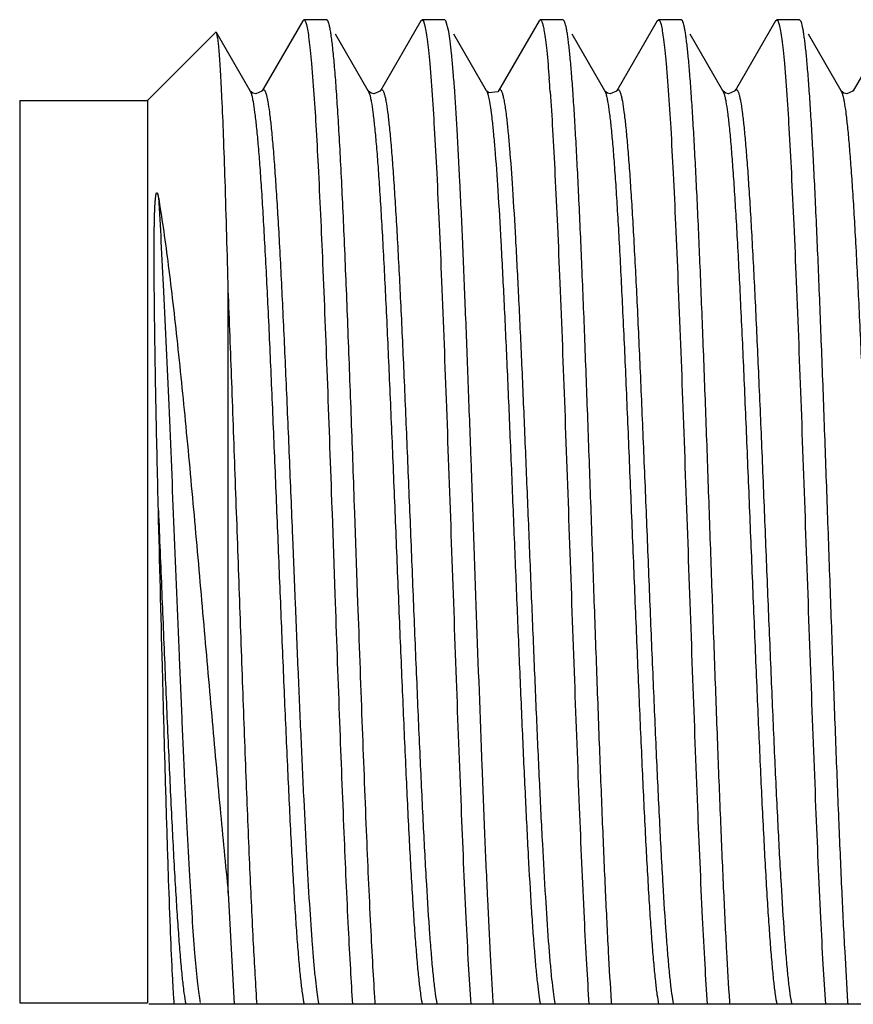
# Model space of a CAD drawing. Header units: inches. Extents: x 0.2 to 16.8, y 0.2 to 10.8.
# Tile 23 of 37: x 6.553 to 6.749, y 6.918 to 7.149. Entities that reach past the tile are written whole.
import ezdxf

# ---------------------------------------------------------------- set-up
doc = ezdxf.new("R2010")
doc.units = ezdxf.units.IN
doc.header["$LTSCALE"] = 0.935
doc.header["$MEASUREMENT"] = 0
doc.layers.get('0').update_dxf_attribs({"linetype": 'CONTINUOUS'})

msp = doc.modelspace()

# ---------------------------------------------------------------- linework, layer by layer
at = {"color": 7, "linetype": 'CONTINUOUS'}
for p, q in [((6.6194075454, 7.1486290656), (6.6098894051, 7.1321786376)), ((6.6194075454, 7.1486290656), (6.6196778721, 7.1488628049)), ((6.6250289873, 7.1488628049), (6.6196778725, 7.1488628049)), ((6.625299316, 7.1486290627), (6.6250289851, 7.1488628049)), ((6.6471775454, 7.1486290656), (6.6376594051, 7.1321786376)), ((6.6471775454, 7.1486290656), (6.6474478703, 7.1488628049)), ((6.6527989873, 7.1488628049), (6.6474478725, 7.1488628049)), ((6.653069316, 7.1486290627), (6.6527990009, 7.1488628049)), ((6.6537260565, 7.1461230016), (6.6530693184, 7.148627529)), ((6.6749475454, 7.1486290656), (6.6654294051, 7.1321786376)), ((6.6749475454, 7.1486290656), (6.6752178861, 7.1488628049)), ((6.6805689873, 7.1488628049), (6.6752178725, 7.1488628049)), ((6.680839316, 7.1486290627), (6.6805689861, 7.1488628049)), ((6.7027175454, 7.1486290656), (6.6931994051, 7.1321786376)), ((6.7027175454, 7.1486290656), (6.7029878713, 7.1488628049)), ((6.7083389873, 7.1488628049), (6.7029878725, 7.1488628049)), ((6.708609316, 7.1486290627), (6.7083389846, 7.1488628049)), ((6.7304875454, 7.1486290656), (6.7209694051, 7.1321786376)), ((6.7304875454, 7.1486290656), (6.7307578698, 7.1488628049)), ((6.7361089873, 7.1488628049), (6.7307578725, 7.1488628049)), ((6.736379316, 7.1486290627), (6.7361089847, 7.1488628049)), ((6.7582575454, 7.1486290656), (6.7487394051, 7.1321786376)), ((6.5829284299, 7.1298628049), (6.5989681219, 7.1459024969)), ((6.5991434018, 7.145838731), (6.5989681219, 7.1459024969)), ((6.6070474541, 7.1321786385), (6.5991434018, 7.145838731)), ((6.6348174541, 7.1321786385), (6.6271488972, 7.1454316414)), ((6.6625874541, 7.1321786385), (6.6549188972, 7.1454316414)), ((6.6903574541, 7.1321786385), (6.6826888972, 7.1454316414)), ((6.7181274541, 7.1321786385), (6.7104588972, 7.1454316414)), ((6.7458974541, 7.1321786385), (6.7382288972, 7.1454316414)), ((6.6214837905, 7.1385723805), (6.62198084, 7.1322725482)), ((6.6492537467, 7.1385728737), (6.6497508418, 7.1322725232)), ((6.7047938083, 7.1385721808), (6.7052908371, 7.1322725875)), ((6.7325637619, 7.1385727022), (6.7330608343, 7.132272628)), ((6.6070288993, 7.1322097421), (6.6070474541, 7.1321786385)), ((6.6070982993, 7.1321030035), (6.6070288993, 7.1322097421)), ((6.6077205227, 7.1316160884), (6.6070982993, 7.1321030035)), ((6.6098894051, 7.1321786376), (6.6099110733, 7.1322147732)), ((6.6347988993, 7.1322097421), (6.6348174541, 7.1321786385)), ((6.6348682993, 7.1321030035), (6.6347988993, 7.1322097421)), ((6.6354905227, 7.1316160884), (6.6348682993, 7.1321030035)), ((6.6376594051, 7.1321786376), (6.6376810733, 7.1322147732)), ((6.6625874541, 7.1321786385), (6.6626062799, 7.1321451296)), ((6.6626909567, 7.1320353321), (6.6626062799, 7.1321451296)), ((6.6654294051, 7.1321786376), (6.6654501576, 7.1322132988)), ((6.6904082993, 7.1321030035), (6.6903388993, 7.1322097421)), ((6.6903388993, 7.1322097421), (6.6903574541, 7.1321786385)), ((6.6910305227, 7.1316160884), (6.6904082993, 7.1321030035)), ((6.6931994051, 7.1321786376), (6.6932210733, 7.1322147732)), ((6.7181782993, 7.1321030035), (6.7181088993, 7.1322097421)), ((6.7181088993, 7.1322097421), (6.7181274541, 7.1321786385)), ((6.7188005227, 7.1316160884), (6.7181782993, 7.1321030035)), ((6.7209694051, 7.1321786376), (6.7209910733, 7.1322147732)), ((6.7459482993, 7.1321030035), (6.7458788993, 7.1322097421)), ((6.7458788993, 7.1322097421), (6.7458974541, 7.1321786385)), ((6.7465705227, 7.1316160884), (6.7459482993, 7.1321030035)), ((6.7487394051, 7.1321786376), (6.7487610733, 7.1322147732)), ((6.5529284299, 7.1298628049), (6.5529284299, 6.9178628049)), ((6.5529284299, 7.1298628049), (6.5829284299, 7.1298628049)), ((6.5829284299, 7.1298628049), (6.5829284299, 6.9178628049)), ((6.6019284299, 6.9436769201), (6.6019284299, 7.0853532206)), ((6.6261964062, 7.0358350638), (6.6262630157, 7.0339586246)), ((6.631650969, 7.0329198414), (6.6315405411, 7.0360315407)), ((6.6262630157, 7.0339586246), (6.6262998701, 7.0329193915)), ((6.6262998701, 7.0329193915), (6.6269737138, 7.0138800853)), ((6.6323944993, 7.0119172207), (6.631650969, 7.0329198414)), ((6.6269737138, 7.0138800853), (6.6270450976, 7.0118689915)), ((6.6019284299, 6.9436769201), (6.6033457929, 6.9175378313)), ((6.5529284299, 6.9178628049), (6.5829284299, 6.9178628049)), ((6.8559284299, 6.9175378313), (6.5832534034, 6.9175378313)), ((6.6086969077, 6.9175378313), (6.6086553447, 6.9181606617)), ((6.6364669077, 6.9175378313), (6.6364262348, 6.9181472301)), ((6.6642369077, 6.9175378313), (6.6641958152, 6.9181535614)), ((6.6920069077, 6.9175378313), (6.6919662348, 6.9181472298)), ((6.7197769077, 6.9175378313), (6.7197362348, 6.9181472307)), ((6.7475469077, 6.9175378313), (6.7475062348, 6.9181472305))]:
    msp.add_line(p, q, dxfattribs=at)
at = {"color": 9, "linetype": 'CONTINUOUS'}
for p, q in [((6.6070474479, 7.1321776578), (6.6073545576, 7.1313870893)), ((6.6348174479, 7.1321776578), (6.6351245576, 7.1313870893)), ((6.6903574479, 7.1321776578), (6.6906645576, 7.1313870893)), ((6.7181274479, 7.1321776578), (6.7184345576, 7.1313870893)), ((6.7458974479, 7.1321776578), (6.7462045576, 7.1313870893)), ((6.6170004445, 7.027364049), (6.6175653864, 7.0135011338)), ((6.6175653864, 7.0135011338), (6.6176479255, 7.0114844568)), ((6.6229746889, 6.918690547), (6.6231328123, 6.917790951)), ((6.6507446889, 6.918690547), (6.6509028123, 6.917790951)), ((6.6785191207, 6.9186635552), (6.6786738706, 6.917785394)), ((6.7062846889, 6.918690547), (6.7064428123, 6.917790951)), ((6.7340546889, 6.918690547), (6.7342128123, 6.917790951))]:
    msp.add_line(p, q, dxfattribs=at)
at = {"color": 7, "linetype": 'CONTINUOUS'}
for points in [[(6.6099110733, 7.1322147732), (6.6098053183, 7.1320606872), (6.6083711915, 7.1314503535), (6.6077205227, 7.1316160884)], [(6.6376810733, 7.1322147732), (6.6375753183, 7.1320606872), (6.6361411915, 7.1314503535), (6.6354905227, 7.1316160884)], [(6.6654501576, 7.1322132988), (6.6652177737, 7.1319254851), (6.6631153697, 7.1316924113), (6.6626909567, 7.1320353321)], [(6.6932210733, 7.1322147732), (6.6931153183, 7.1320606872), (6.6916811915, 7.1314503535), (6.6910305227, 7.1316160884)], [(6.7209910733, 7.1322147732), (6.7208853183, 7.1320606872), (6.7194511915, 7.1314503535), (6.7188005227, 7.1316160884)], [(6.7487610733, 7.1322147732), (6.7486553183, 7.1320606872), (6.7472211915, 7.1314503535), (6.7465705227, 7.1316160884)]]:
    msp.add_lwpolyline(points, dxfattribs=at)
msp.add_arc((6.2444475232, 7.1015926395), 0.4341588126, 4.0129344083, 4.4236383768, dxfattribs=at)
at = {"color": 9, "linetype": 'CONTINUOUS'}
for centre, radius, start, end in [((6.6225591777, 6.9236158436), 0.0312088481, 190.0342279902, 190.8749287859), ((6.631143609, 6.9245310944), 0.0364103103, 189.5536061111, 190.3366471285), ((6.6210828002, 6.9226809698), 0.0261807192, 190.7652702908, 191.3292985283), ((6.6488547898, 6.9226813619), 0.0261827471, 190.7649223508, 191.329284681), ((6.6766247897, 6.9226813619), 0.026182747, 190.7649223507, 191.3292846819), ((6.7043284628, 6.9226682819), 0.026115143, 190.7763210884, 191.3297334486), ((6.7321647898, 6.9226813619), 0.0261827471, 190.7649223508, 191.329284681), ((6.7599347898, 6.9226813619), 0.0261827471, 190.7649223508, 191.329284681)]:
    msp.add_arc(centre, radius, start, end, dxfattribs=at)
at = {"color": 7, "linetype": 'CONTINUOUS'}
for points, knots in [([(6.6196778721, 7.1488609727), (6.6197335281, 7.1488609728), (6.6198239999, 7.1488045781), (6.6199114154, 7.1486922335), (6.6200220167, 7.1485019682), (6.6201505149, 7.1481695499), (6.6202356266, 7.1478750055), (6.6202799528, 7.1477047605)], [0, 0, 0, 0, 0.1235993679, 0.2106337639, 0.3195709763, 0.6093192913, 1, 1, 1, 1]), ([(6.6315405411, 7.0360315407), (6.6312840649, 7.0432505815), (6.6307795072, 7.0573383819), (6.6300128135, 7.0777310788), (6.6293580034, 7.0937826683), (6.6288248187, 7.1056316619), (6.6284375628, 7.1136093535), (6.6280510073, 7.1208884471), (6.6276649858, 7.1274122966), (6.6272803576, 7.1331304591), (6.6268975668, 7.1379983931), (6.6265638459, 7.1415043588), (6.6262889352, 7.1438544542), (6.6260965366, 7.1452711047), (6.6259050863, 7.1464519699), (6.6257157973, 7.1473959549), (6.6255284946, 7.1480996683), (6.6253824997, 7.1484844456), (6.6252993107, 7.148627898)], [0, 0, 0, 0, 0.1920202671, 0.3747270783, 0.5424688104, 0.6190628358, 0.690019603, 0.7547839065, 0.8128301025, 0.8637410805, 0.9071269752, 0.9426283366, 0.9573497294, 0.9700223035, 0.9806271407, 0.9891504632, 0.9955918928, 1, 1, 1, 1]), ([(6.6474478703, 7.1488609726), (6.6475035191, 7.1488609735), (6.6475939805, 7.1488045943), (6.647681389, 7.1486922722), (6.6477919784, 7.1485020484), (6.6479204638, 7.1481697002), (6.6480055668, 7.147875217), (6.6480498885, 7.1477050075)], [0, 0, 0, 0, 0.1236065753, 0.2106423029, 0.3195796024, 0.609325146, 1, 1, 1, 1]), ([(6.6752178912, 7.1488621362), (6.6753142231, 7.1488617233), (6.6754573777, 7.1487006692), (6.6755789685, 7.148455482), (6.6756948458, 7.14814938), (6.6758076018, 7.1477638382), (6.6759734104, 7.1470812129), (6.6760769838, 7.1465231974), (6.6761449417, 7.1461230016)], [0, 0, 0, 0, 0.0976443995, 0.1801058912, 0.2888331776, 0.4248243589, 0.5885484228, 1, 1, 1, 1]), ([(6.6919662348, 6.9181472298), (6.691706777, 6.9220635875), (6.6912106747, 6.9306762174), (6.6905305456, 6.9446422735), (6.6898478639, 6.9605659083), (6.6891629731, 6.9780504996), (6.6884768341, 6.9966670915), (6.6877901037, 7.015956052), (6.6871032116, 7.0354402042), (6.6864165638, 7.0546381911), (6.6857306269, 7.0730761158), (6.685045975, 7.0902980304), (6.6844595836, 7.1036928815), (6.6839827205, 7.1134844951), (6.6836374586, 7.1200267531), (6.6832925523, 7.1259739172), (6.6829483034, 7.1312895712), (6.6826053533, 7.1359412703), (6.6822637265, 7.1398997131), (6.6819660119, 7.1427521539), (6.6817211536, 7.1446683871), (6.681549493, 7.1458288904), (6.6813786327, 7.1468011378), (6.6812093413, 7.1475843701), (6.6810416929, 7.1481766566), (6.6809116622, 7.1485031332), (6.6808393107, 7.1486278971)], [0, 0, 0, 0, 0.0510073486, 0.1121090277, 0.1817128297, 0.2581351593, 0.3395074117, 0.4238124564, 0.508967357, 0.5928747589, 0.6734630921, 0.7487465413, 0.8168619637, 0.8477042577, 0.8761458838, 0.9020011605, 0.9251211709, 0.9453705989, 0.9626159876, 0.9767538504, 0.9826371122, 0.9877203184, 0.9919976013, 0.9954652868, 0.9981256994, 1, 1, 1, 1]), ([(6.7029878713, 7.1488609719), (6.7030435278, 7.1488609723), (6.7031340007, 7.1488045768), (6.7032214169, 7.1486922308), (6.7033320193, 7.1485019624), (6.7034605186, 7.1481695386), (6.7035456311, 7.1478749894), (6.7035899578, 7.1477047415)], [0, 0, 0, 0, 0.1235986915, 0.2106328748, 0.3195700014, 0.6093185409, 1, 1, 1, 1]), ([(6.7197362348, 6.9181472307), (6.719476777, 6.9220635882), (6.7189806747, 6.9306762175), (6.7183005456, 6.9446422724), (6.717617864, 6.9605659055), (6.7169329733, 6.9780504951), (6.7162468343, 6.9966670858), (6.715560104, 7.0159560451), (6.7148732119, 7.0354401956), (6.7141865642, 7.0546381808), (6.7135006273, 7.073076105), (6.7128159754, 7.0902980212), (6.7122295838, 7.103692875), (6.7117527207, 7.1134844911), (6.7114074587, 7.1200267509), (6.7110625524, 7.1259739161), (6.7107183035, 7.1312895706), (6.7103753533, 7.13594127), (6.7100337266, 7.1398997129), (6.709736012, 7.1427521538), (6.7094911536, 7.1446683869), (6.709319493, 7.1458288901), (6.7091486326, 7.1468011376), (6.7089793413, 7.1475843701), (6.7088116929, 7.1481766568), (6.7086816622, 7.1485031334), (6.7086093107, 7.1486278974)], [0, 0, 0, 0, 0.0510073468, 0.1121090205, 0.1817128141, 0.2581351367, 0.3395073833, 0.4238124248, 0.5089673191, 0.5928747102, 0.6734630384, 0.7487464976, 0.816861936, 0.8477042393, 0.8761458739, 0.9020011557, 0.9251211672, 0.9453705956, 0.9626159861, 0.9767538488, 0.9826371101, 0.987720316, 0.9919975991, 0.9954652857, 0.9981256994, 1, 1, 1, 1]), ([(6.7307578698, 7.1488609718), (6.7308135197, 7.1488609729), (6.730903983, 7.1488045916), (6.7309913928, 7.1486922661), (6.7311019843, 7.1485020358), (6.7312304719, 7.1481696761), (6.7313155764, 7.147875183), (6.7313598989, 7.1477049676)], [0, 0, 0, 0, 0.1236053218, 0.2106407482, 0.319577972, 0.609323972, 1, 1, 1, 1]), ([(6.7475062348, 6.9181472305), (6.747246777, 6.9220635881), (6.7467506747, 6.9306762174), (6.7460705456, 6.9446422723), (6.745387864, 6.9605659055), (6.7447029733, 6.978050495), (6.7440168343, 6.9966670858), (6.743330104, 7.0159560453), (6.7426432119, 7.035440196), (6.7419565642, 7.0546381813), (6.7412706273, 7.0730761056), (6.7405859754, 7.0902980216), (6.7399995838, 7.103692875), (6.7395227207, 7.1134844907), (6.7391774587, 7.1200267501), (6.7388325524, 7.1259739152), (6.7384883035, 7.13128957), (6.7381453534, 7.1359412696), (6.7378037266, 7.1398997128), (6.737506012, 7.1427521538), (6.7372611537, 7.144668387), (6.737089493, 7.1458288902), (6.7369186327, 7.1468011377), (6.7367493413, 7.1475843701), (6.7365816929, 7.1481766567), (6.7364516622, 7.1485031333), (6.7363793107, 7.1486278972)], [0, 0, 0, 0, 0.0510073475, 0.1121090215, 0.1817128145, 0.2581351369, 0.3395073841, 0.4238124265, 0.5089673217, 0.5928747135, 0.6734630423, 0.7487465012, 0.8168619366, 0.8477042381, 0.8761458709, 0.9020011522, 0.9251211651, 0.9453705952, 0.9626159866, 0.9767538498, 0.9826371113, 0.9877203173, 0.9919976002, 0.9954652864, 0.9981256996, 1, 1, 1, 1]), ([(6.6004504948, 7.1304983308), (6.6003992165, 7.1315950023), (6.6002977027, 7.1336636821), (6.6001365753, 7.1365759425), (6.599975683, 7.1391042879), (6.5998155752, 7.1412392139), (6.5996561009, 7.1429720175), (6.5995161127, 7.144161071), (6.5993983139, 7.1449053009), (6.5993186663, 7.1453101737), (6.5992398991, 7.1456112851), (6.5991785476, 7.1457758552), (6.5991434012, 7.1458370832)], [0, 0, 0, 0, 0.2136077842, 0.4029764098, 0.5674870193, 0.7065275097, 0.819505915, 0.9060536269, 0.9393906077, 0.9661116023, 0.9862639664, 1, 1, 1, 1]), ([(6.6202799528, 7.1477047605), (6.6204037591, 7.1472292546), (6.6206259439, 7.1460800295), (6.6209170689, 7.1440707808), (6.6212107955, 7.1415058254), (6.6213913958, 7.1396106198), (6.6214837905, 7.1385723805)], [0, 0, 0, 0, 0.1599140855, 0.3804166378, 0.6607670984, 1, 1, 1, 1]), ([(6.6480498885, 7.1477050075), (6.6481736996, 7.1472295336), (6.6483958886, 7.146080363), (6.6486870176, 7.1440711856), (6.6489807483, 7.1415062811), (6.6491613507, 7.1396111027), (6.6492537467, 7.1385728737)], [0, 0, 0, 0, 0.1599085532, 0.3804092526, 0.6607615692, 1, 1, 1, 1]), ([(6.6641958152, 6.9181535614), (6.6639531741, 6.9218165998), (6.6634870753, 6.9298389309), (6.6628458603, 6.9428157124), (6.6622024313, 6.9575659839), (6.6613165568, 6.9798116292), (6.6602473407, 7.009393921), (6.659193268, 7.0395089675), (6.6583226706, 7.0634469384), (6.6576766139, 7.0803624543), (6.6570318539, 7.0960418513), (6.6563895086, 7.110142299), (6.6557500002, 7.1223556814), (6.6551938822, 7.1312267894), (6.6547333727, 7.1371818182), (6.654411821, 7.1407345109), (6.6540925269, 7.1436480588), (6.6538535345, 7.145372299), (6.6537260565, 7.1461230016)], [0, 0, 0, 0, 0.0482524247, 0.1056201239, 0.1707738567, 0.2423132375, 0.3982478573, 0.5598561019, 0.6383874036, 0.7130960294, 0.7823552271, 0.8446509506, 0.8986230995, 0.9431066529, 0.9614764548, 0.9771283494, 0.9899915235, 1, 1, 1, 1]), ([(6.6761449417, 7.1461230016), (6.6762569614, 7.1454633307), (6.6764694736, 7.1439662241), (6.6768882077, 7.1402872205), (6.6771437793, 7.1372638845), (6.6773129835, 7.1350794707)], [0, 0, 0, 0, 0.1807146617, 0.4082655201, 1, 1, 1, 1]), ([(6.7035899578, 7.1477047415), (6.7037137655, 7.1472292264), (6.7039359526, 7.146079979), (6.7042270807, 7.1440706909), (6.7045208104, 7.1415056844), (6.7047014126, 7.1396104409), (6.7047938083, 7.1385721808)], [0, 0, 0, 0, 0.159913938, 0.3804164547, 0.6607669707, 1, 1, 1, 1]), ([(6.7313598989, 7.1477049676), (6.7314837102, 7.1472294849), (6.7317059, 7.1460802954), (6.7319970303, 7.1440710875), (6.7322907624, 7.1415061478), (6.7324713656, 7.1396109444), (6.7325637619, 7.1385727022)], [0, 0, 0, 0, 0.1599090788, 0.3804099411, 0.6607620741, 1, 1, 1, 1]), ([(6.62198084, 7.1322725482), (6.622174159, 7.1295504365), (6.6225491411, 7.1236301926), (6.6232839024, 7.1100786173), (6.6241661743, 7.0903391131), (6.6251852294, 7.0641131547), (6.6258524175, 7.0455188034), (6.6261964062, 7.0358350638)], [0, 0, 0, 0, 0.0848093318, 0.184349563, 0.4217640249, 0.6988643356, 1, 1, 1, 1]), ([(6.6497508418, 7.1322725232), (6.6499618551, 7.1293012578), (6.6503691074, 7.1228039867), (6.6509293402, 7.1122851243), (6.651492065, 7.1002927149), (6.6522714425, 7.0819561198), (6.6532164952, 7.0570164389), (6.6543207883, 7.0258556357), (6.6554246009, 6.9945625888), (6.6565251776, 6.9652134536), (6.6574764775, 6.9428736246), (6.6582709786, 6.9274240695), (6.6586764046, 6.9206516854), (6.6588857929, 6.9175378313)], [0, 0, 0, 0, 0.0415763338, 0.0908617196, 0.1470257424, 0.2091454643, 0.3470280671, 0.4953735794, 0.6443502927, 0.7840767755, 0.9053065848, 0.9564397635, 1, 1, 1, 1]), ([(6.6775418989, 7.1319757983), (6.677752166, 7.1289901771), (6.678158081, 7.1224696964), (6.678717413, 7.111922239), (6.6792787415, 7.0999148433), (6.6800562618, 7.0815809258), (6.680998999, 7.0566695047), (6.6821009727, 7.0255646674), (6.6832023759, 6.9943473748), (6.684300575, 6.9650796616), (6.6852497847, 6.9428045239), (6.6860424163, 6.9273986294), (6.6864469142, 6.9206441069), (6.6866557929, 6.9175378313)], [0, 0, 0, 0, 0.0418333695, 0.0913103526, 0.1476279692, 0.2098430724, 0.3477932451, 0.4960626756, 0.6448681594, 0.7843883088, 0.9054253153, 0.9564855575, 1, 1, 1, 1]), ([(6.7052908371, 7.1322725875), (6.7055018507, 7.1293013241), (6.7059091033, 7.122804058), (6.7064693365, 7.1122852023), (6.7070320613, 7.100292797), (6.7078114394, 7.0819561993), (6.7087564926, 7.057016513), (6.709860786, 7.0258556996), (6.7109645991, 6.9945626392), (6.7120651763, 6.9652134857), (6.7130164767, 6.9428736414), (6.7138109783, 6.927424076), (6.7142164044, 6.9206516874), (6.7144257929, 6.9175378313)], [0, 0, 0, 0, 0.0415762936, 0.0908616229, 0.1470256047, 0.2091453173, 0.3470279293, 0.495373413, 0.6443501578, 0.7840766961, 0.9053065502, 0.9564397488, 1, 1, 1, 1]), ([(6.7330608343, 7.132272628), (6.733271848, 7.1293013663), (6.7336791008, 7.1228041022), (6.7342393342, 7.1122852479), (6.7348020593, 7.1002928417), (6.7355814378, 7.0819562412), (6.7365264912, 7.0570165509), (6.7376307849, 7.025855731), (6.7387345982, 6.9945626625), (6.7398351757, 6.9652135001), (6.7407864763, 6.942873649), (6.7415809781, 6.927424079), (6.7419864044, 6.9206516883), (6.7421957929, 6.9175378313)], [0, 0, 0, 0, 0.0415762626, 0.0908615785, 0.1470255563, 0.2091452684, 0.3470278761, 0.4953733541, 0.6443501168, 0.7840766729, 0.905306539, 0.9564397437, 1, 1, 1, 1]), ([(6.6019284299, 7.0853532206), (6.6017053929, 7.0939062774), (6.6013706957, 7.1059983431), (6.600853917, 7.1210461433), (6.6005887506, 7.1275415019), (6.6004504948, 7.1304983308)], [0, 0, 0, 0, 0.5682522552, 0.8034049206, 1, 1, 1, 1]), ([(6.5855131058, 7.0335732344), (6.5854179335, 7.0372381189), (6.5852425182, 7.0444893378), (6.5850142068, 7.055212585), (6.5848514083, 7.0639528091), (6.5847397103, 7.07074705), (6.5846668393, 7.0756644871), (6.5846050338, 7.0804459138), (6.5845637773, 7.084340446), (6.5845386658, 7.0873800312), (6.584524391, 7.0895999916), (6.5845151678, 7.0917787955), (6.5845119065, 7.0939157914), (6.5845158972, 7.0960105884), (6.5845285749, 7.0980631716), (6.5845482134, 7.0997474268), (6.5845711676, 7.1010742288), (6.5845925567, 7.1020545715), (6.5846191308, 7.1030258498), (6.5846467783, 7.1038299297), (6.5846732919, 7.1044694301), (6.5846957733, 7.1049468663), (6.5847214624, 7.1054233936), (6.5847512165, 7.1058996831), (6.584780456, 7.1062967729), (6.5848076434, 7.1066151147), (6.5848304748, 7.1068551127), (6.5848564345, 7.107096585), (6.5848866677, 7.1073404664), (6.5849170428, 7.1075456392), (6.5849464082, 7.1077122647), (6.5849732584, 7.1078407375), (6.5849992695, 7.1079502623), (6.5850297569, 7.1080399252), (6.5850536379, 7.1081131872), (6.5850902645, 7.108172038), (6.5851295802, 7.1082032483), (6.5851658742, 7.1082188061), (6.5851971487, 7.1081929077), (6.5852332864, 7.1081554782), (6.5852665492, 7.1080931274), (6.5852996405, 7.1080146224), (6.5853284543, 7.1079305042), (6.5853634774, 7.1078133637), (6.5854017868, 7.1076615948), (6.5854563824, 7.1074104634), (6.5854912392, 7.1072188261), (6.5855131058, 7.1070897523)], [0, 0, 0, 0, 0.144853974, 0.2865899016, 0.4237873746, 0.4902529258, 0.5550768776, 0.6181040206, 0.6791900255, 0.7089641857, 0.738206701, 0.7669057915, 0.7950527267, 0.8226426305, 0.8496743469, 0.8761546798, 0.8891941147, 0.9021060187, 0.9148985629, 0.9275849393, 0.9338948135, 0.9401877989, 0.9464699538, 0.9527502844, 0.9590431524, 0.962201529, 0.9653740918, 0.9685684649, 0.9717971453, 0.9750833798, 0.9767624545, 0.9784810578, 0.9802698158, 0.9812050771, 0.9822193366, 0.9833220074, 0.9838538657, 0.9842258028, 0.9847496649, 0.9852622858, 0.9863404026, 0.9874741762, 0.9886462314, 0.9898459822, 0.992306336, 0.9948274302, 1, 1, 1, 1]), ([(6.5855131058, 7.1070897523), (6.5859069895, 7.1047647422), (6.5866755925, 7.0997999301), (6.5877492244, 7.0919112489), (6.5888152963, 7.0831975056), (6.5902668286, 7.0702391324), (6.5920194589, 7.0527732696), (6.5940404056, 7.0308108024), (6.5960311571, 7.0081588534), (6.5979910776, 6.985682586), (6.599918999, 6.9642075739), (6.6012513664, 6.950319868), (6.6019284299, 6.9436769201)], [0, 0, 0, 0, 0.043068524, 0.0917468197, 0.145400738, 0.2033970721, 0.3298930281, 0.4659867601, 0.6062081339, 0.745197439, 0.8780461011, 1, 1, 1, 1]), ([(6.6086553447, 6.9181606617), (6.6083348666, 6.9229995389), (6.6077328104, 6.933779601), (6.6069167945, 6.9513827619), (6.6060961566, 6.9716013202), (6.6052719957, 6.9937038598), (6.6044465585, 7.0168941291), (6.6036207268, 7.0403388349), (6.6027955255, 7.0631867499), (6.6022219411, 7.078125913), (6.6019284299, 7.0853532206)], [0, 0, 0, 0, 0.0869438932, 0.1935633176, 0.3159363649, 0.4497291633, 0.5901040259, 0.7319664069, 0.8703183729, 1, 1, 1, 1]), ([(6.5892459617, 6.9175378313), (6.5891612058, 6.9187129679), (6.5889967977, 6.9212937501), (6.5886716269, 6.9273330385), (6.5882794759, 6.9364389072), (6.5878277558, 6.9490535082), (6.5873719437, 6.9636606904), (6.5869122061, 6.979866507), (6.5862867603, 7.0033497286), (6.5858297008, 7.0213818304), (6.5855131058, 7.0335732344)], [0, 0, 0, 0, 0.0304440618, 0.0668196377, 0.1562782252, 0.2659496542, 0.39298542, 0.5339061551, 0.6848714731, 1, 1, 1, 1]), ([(6.6270450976, 7.0118689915), (6.6273775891, 7.0025086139), (6.6280239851, 6.9844930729), (6.6290104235, 6.9589827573), (6.6298631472, 6.9396475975), (6.6305710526, 6.9262193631), (6.6309310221, 6.920285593), (6.6311157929, 6.9175378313)], [0, 0, 0, 0, 0.2975886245, 0.5727635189, 0.8111276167, 0.9125000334, 1, 1, 1, 1]), ([(6.6364262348, 6.9181472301), (6.6362436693, 6.9209029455), (6.6358875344, 6.9268409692), (6.635186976, 6.940236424), (6.6343422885, 6.9594631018), (6.6333646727, 6.984782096), (6.6327239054, 7.0026433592), (6.6323944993, 7.0119172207)], [0, 0, 0, 0, 0.0882733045, 0.1901329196, 0.4287383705, 0.7033950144, 1, 1, 1, 1])]:
    msp.add_open_spline(points, degree=3, knots=knots, dxfattribs=at)
at = {"color": 9, "linetype": 'CONTINUOUS'}
for points, knots in [([(6.6099110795, 7.1322137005), (6.609943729, 7.1322660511), (6.6100065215, 7.1323530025), (6.6101257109, 7.1324448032), (6.6102617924, 7.1324499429), (6.6103830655, 7.1323651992), (6.6104939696, 7.1322183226), (6.6106051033, 7.1320037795), (6.6107162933, 7.1317201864), (6.6107840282, 7.1315057), (6.6108186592, 7.1313870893)], [0, 0, 0, 0, 0.1115497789, 0.1934922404, 0.2618988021, 0.3415105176, 0.4496320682, 0.5936327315, 0.7765966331, 1, 1, 1, 1]), ([(6.6376810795, 7.1322137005), (6.637713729, 7.1322660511), (6.6377765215, 7.1323530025), (6.6378957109, 7.1324448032), (6.6380317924, 7.1324499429), (6.6381530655, 7.1323651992), (6.6382639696, 7.1322183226), (6.6383751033, 7.1320037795), (6.6384862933, 7.1317201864), (6.6385540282, 7.1315057), (6.6385886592, 7.1313870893)], [0, 0, 0, 0, 0.1115497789, 0.1934922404, 0.2618988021, 0.3415105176, 0.4496320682, 0.5936327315, 0.7765966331, 1, 1, 1, 1]), ([(6.6626062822, 7.13214508), (6.6626660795, 7.1320354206), (6.6627783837, 7.1317672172), (6.6629993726, 7.1310597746), (6.6632574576, 7.1298543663), (6.6635521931, 7.1280351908), (6.6637293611, 7.1266544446), (6.6638210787, 7.1258828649)], [0, 0, 0, 0, 0.0585684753, 0.1357917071, 0.3474147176, 0.635651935, 1, 1, 1, 1]), ([(6.6654501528, 7.1322113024), (6.6654831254, 7.1322645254), (6.6655464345, 7.132352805), (6.6656670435, 7.1324462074), (6.6658052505, 7.1324502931), (6.6659276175, 7.1323621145), (6.6660395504, 7.1322105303), (6.6661517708, 7.1319892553), (6.6662641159, 7.1316972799), (6.6663771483, 7.1313333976), (6.6664905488, 7.1308977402), (6.666652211, 7.1301758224), (6.6668489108, 7.1290940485), (6.6670746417, 7.1275830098), (6.6672141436, 7.1264804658), (6.6672851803, 7.1258828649)], [0, 0, 0, 0, 0.0259100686, 0.0448801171, 0.0607060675, 0.0792650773, 0.104624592, 0.1384895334, 0.1815243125, 0.234011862, 0.2960800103, 0.3677829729, 0.5401228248, 0.7509478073, 1, 1, 1, 1]), ([(6.6932210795, 7.1322137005), (6.693253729, 7.1322660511), (6.6933165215, 7.1323530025), (6.6934357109, 7.1324448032), (6.6935717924, 7.1324499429), (6.6936930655, 7.1323651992), (6.6938039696, 7.1322183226), (6.6939151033, 7.1320037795), (6.6940262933, 7.1317201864), (6.6940940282, 7.1315057), (6.6941286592, 7.1313870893)], [0, 0, 0, 0, 0.1115497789, 0.1934922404, 0.2618988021, 0.3415105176, 0.4496320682, 0.5936327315, 0.7765966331, 1, 1, 1, 1]), ([(6.7209910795, 7.1322137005), (6.721023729, 7.1322660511), (6.7210865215, 7.1323530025), (6.7212057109, 7.1324448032), (6.7213417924, 7.1324499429), (6.7214630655, 7.1323651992), (6.7215739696, 7.1322183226), (6.7216851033, 7.1320037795), (6.7217962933, 7.1317201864), (6.7218640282, 7.1315057), (6.7218986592, 7.1313870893)], [0, 0, 0, 0, 0.1115497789, 0.1934922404, 0.2618988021, 0.3415105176, 0.4496320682, 0.5936327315, 0.7765966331, 1, 1, 1, 1]), ([(6.6073545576, 7.1313870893), (6.6074282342, 7.1311347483), (6.6075688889, 7.130558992), (6.6078462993, 7.1291368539), (6.608175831, 7.1268570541), (6.6085524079, 7.1235349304), (6.6089308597, 7.1194521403), (6.6093118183, 7.1146399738), (6.6096940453, 7.1091349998), (6.6100769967, 7.1029789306), (6.6106082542, 7.0936099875), (6.6112593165, 7.0806608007), (6.6120175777, 7.0639221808), (6.6127775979, 7.0459621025), (6.6135384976, 7.0273285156), (6.6142994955, 7.0085893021), (6.6150599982, 6.9903155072), (6.6158188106, 6.9730645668), (6.6165756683, 6.9573618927), (6.6172282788, 6.9454685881), (6.6177639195, 6.937083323), (6.618145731, 6.9317557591), (6.6185263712, 6.9271305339), (6.6189049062, 6.9232430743), (6.6192800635, 6.9201244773), (6.6195634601, 6.9183090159), (6.6197181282, 6.9175378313)], [0, 0, 0, 0, 0.0036801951, 0.008290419, 0.0202817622, 0.0359130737, 0.0550957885, 0.0776807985, 0.1034917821, 0.1323482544, 0.1640299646, 0.2348643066, 0.3138603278, 0.3986054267, 0.4865246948, 0.5749422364, 0.661164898, 0.7425736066, 0.8166831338, 0.8812521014, 0.9093239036, 0.9343127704, 0.9560264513, 0.9742935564, 0.9889886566, 1, 1, 1, 1]), ([(6.6108186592, 7.1313870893), (6.6108923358, 7.1311347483), (6.6110329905, 7.130558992), (6.6113104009, 7.1291368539), (6.6116399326, 7.1268570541), (6.6120165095, 7.1235349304), (6.6123949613, 7.1194521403), (6.6127759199, 7.1146399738), (6.6131581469, 7.1091349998), (6.6135410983, 7.1029789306), (6.6140723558, 7.0936099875), (6.6147234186, 7.0806608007), (6.6154816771, 7.0639221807), (6.6162417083, 7.0459621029), (6.6167448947, 7.0336389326), (6.6170004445, 7.027364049)], [0, 0, 0, 0, 0.0075642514, 0.0170400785, 0.0416870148, 0.0738155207, 0.1132435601, 0.1596646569, 0.212716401, 0.2720278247, 0.3371462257, 0.4827387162, 0.6451066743, 0.8192912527, 1, 1, 1, 1]), ([(6.6351245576, 7.1313870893), (6.6351982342, 7.1311347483), (6.6353388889, 7.130558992), (6.6356162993, 7.1291368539), (6.635945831, 7.1268570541), (6.6363224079, 7.1235349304), (6.6367008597, 7.1194521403), (6.6370818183, 7.1146399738), (6.6374640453, 7.1091349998), (6.6378469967, 7.1029789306), (6.6383782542, 7.0936099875), (6.6390293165, 7.0806608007), (6.6397875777, 7.0639221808), (6.6405475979, 7.0459621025), (6.6413084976, 7.0273285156), (6.6420694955, 7.0085893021), (6.6428299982, 6.9903155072), (6.6435888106, 6.9730645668), (6.6443456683, 6.9573618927), (6.6449982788, 6.9454685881), (6.6455339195, 6.937083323), (6.645915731, 6.9317557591), (6.6462963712, 6.9271305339), (6.6466749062, 6.9232430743), (6.6470500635, 6.9201244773), (6.6473334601, 6.9183090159), (6.6474881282, 6.9175378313)], [0, 0, 0, 0, 0.0036801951, 0.008290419, 0.0202817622, 0.0359130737, 0.0550957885, 0.0776807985, 0.1034917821, 0.1323482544, 0.1640299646, 0.2348643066, 0.3138603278, 0.3986054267, 0.4865246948, 0.5749422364, 0.661164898, 0.7425736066, 0.8166831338, 0.8812521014, 0.9093239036, 0.9343127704, 0.9560264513, 0.9742935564, 0.9889886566, 1, 1, 1, 1]), ([(6.6385886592, 7.1313870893), (6.6386609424, 7.1311395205), (6.6387991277, 7.1305757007), (6.6390717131, 7.1291863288), (6.6393958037, 7.126963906), (6.6397661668, 7.1237294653), (6.640138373, 7.1197582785), (6.6405129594, 7.1150797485), (6.6408887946, 7.1097283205), (6.6412653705, 7.1037431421), (6.6417878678, 7.0946283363), (6.6424283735, 7.0820166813), (6.6431740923, 7.0656906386), (6.6439216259, 7.0481316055), (6.6446700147, 7.0298576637), (6.6454186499, 7.0114069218), (6.6461668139, 6.9933232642), (6.6469137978, 6.9761396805), (6.6476585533, 6.9603620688), (6.6483996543, 6.9464562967), (6.6490433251, 6.9362307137), (6.6495757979, 6.9292894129), (6.6499494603, 6.925102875), (6.6503208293, 6.9216452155), (6.6505976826, 6.9195899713), (6.6507446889, 6.918690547)], [0, 0, 0, 0, 0.0036304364, 0.0081648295, 0.0199275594, 0.0352306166, 0.0539910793, 0.076069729, 0.1012983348, 0.1295056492, 0.1604869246, 0.2298141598, 0.3072623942, 0.3905416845, 0.4772097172, 0.5647134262, 0.6504795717, 0.7319842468, 0.8068285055, 0.8728212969, 0.9280074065, 0.9510495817, 0.9708170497, 0.9871711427, 1, 1, 1, 1]), ([(6.6906645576, 7.1313870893), (6.6907382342, 7.1311347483), (6.6908788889, 7.130558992), (6.6911562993, 7.1291368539), (6.691485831, 7.1268570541), (6.6918624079, 7.1235349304), (6.6922408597, 7.1194521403), (6.6926218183, 7.1146399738), (6.6930040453, 7.1091349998), (6.6933869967, 7.1029789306), (6.6939182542, 7.0936099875), (6.6945693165, 7.0806608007), (6.6953275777, 7.0639221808), (6.6960875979, 7.0459621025), (6.6968484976, 7.0273285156), (6.6976094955, 7.0085893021), (6.6983699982, 6.9903155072), (6.6991288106, 6.9730645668), (6.6998856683, 6.9573618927), (6.7005382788, 6.9454685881), (6.7010739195, 6.937083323), (6.701455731, 6.9317557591), (6.7018363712, 6.9271305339), (6.7022149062, 6.9232430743), (6.7025900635, 6.9201244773), (6.7028734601, 6.9183090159), (6.7030281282, 6.9175378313)], [0, 0, 0, 0, 0.0036801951, 0.008290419, 0.0202817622, 0.0359130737, 0.0550957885, 0.0776807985, 0.1034917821, 0.1323482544, 0.1640299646, 0.2348643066, 0.3138603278, 0.3986054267, 0.4865246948, 0.5749422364, 0.661164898, 0.7425736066, 0.8166831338, 0.8812521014, 0.9093239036, 0.9343127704, 0.9560264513, 0.9742935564, 0.9889886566, 1, 1, 1, 1]), ([(6.6941286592, 7.1313870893), (6.6942009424, 7.1311395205), (6.6943391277, 7.1305757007), (6.6946117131, 7.1291863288), (6.6949358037, 7.126963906), (6.6953061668, 7.1237294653), (6.695678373, 7.1197582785), (6.6960529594, 7.1150797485), (6.6964287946, 7.1097283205), (6.6968053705, 7.1037431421), (6.6973278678, 7.0946283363), (6.6979683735, 7.0820166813), (6.6987140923, 7.0656906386), (6.6994616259, 7.0481316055), (6.7002100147, 7.0298576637), (6.7009586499, 7.0114069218), (6.7017068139, 6.9933232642), (6.7024537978, 6.9761396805), (6.7031985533, 6.9603620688), (6.7039396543, 6.9464562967), (6.7045833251, 6.9362307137), (6.7051157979, 6.9292894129), (6.7054894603, 6.925102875), (6.7058608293, 6.9216452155), (6.7061376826, 6.9195899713), (6.7062846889, 6.918690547)], [0, 0, 0, 0, 0.0036304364, 0.0081648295, 0.0199275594, 0.0352306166, 0.0539910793, 0.076069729, 0.1012983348, 0.1295056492, 0.1604869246, 0.2298141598, 0.3072623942, 0.3905416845, 0.4772097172, 0.5647134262, 0.6504795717, 0.7319842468, 0.8068285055, 0.8728212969, 0.9280074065, 0.9510495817, 0.9708170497, 0.9871711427, 1, 1, 1, 1]), ([(6.7184345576, 7.1313870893), (6.7185082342, 7.1311347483), (6.7186488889, 7.130558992), (6.7189262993, 7.1291368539), (6.719255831, 7.1268570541), (6.7196324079, 7.1235349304), (6.7200108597, 7.1194521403), (6.7203918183, 7.1146399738), (6.7207740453, 7.1091349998), (6.7211569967, 7.1029789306), (6.7216882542, 7.0936099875), (6.7223393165, 7.0806608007), (6.7230975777, 7.0639221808), (6.7238575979, 7.0459621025), (6.7246184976, 7.0273285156), (6.7253794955, 7.0085893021), (6.7261399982, 6.9903155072), (6.7268988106, 6.9730645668), (6.7276556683, 6.9573618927), (6.7283082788, 6.9454685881), (6.7288439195, 6.937083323), (6.729225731, 6.9317557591), (6.7296063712, 6.9271305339), (6.7299849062, 6.9232430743), (6.7303600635, 6.9201244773), (6.7306434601, 6.9183090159), (6.7307981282, 6.9175378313)], [0, 0, 0, 0, 0.0036801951, 0.008290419, 0.0202817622, 0.0359130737, 0.0550957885, 0.0776807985, 0.1034917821, 0.1323482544, 0.1640299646, 0.2348643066, 0.3138603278, 0.3986054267, 0.4865246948, 0.5749422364, 0.661164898, 0.7425736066, 0.8166831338, 0.8812521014, 0.9093239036, 0.9343127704, 0.9560264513, 0.9742935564, 0.9889886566, 1, 1, 1, 1]), ([(6.7218986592, 7.1313870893), (6.7219709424, 7.1311395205), (6.7221091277, 7.1305757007), (6.7223817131, 7.1291863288), (6.7227058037, 7.126963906), (6.7230761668, 7.1237294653), (6.723448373, 7.1197582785), (6.7238229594, 7.1150797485), (6.7241987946, 7.1097283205), (6.7245753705, 7.1037431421), (6.7250978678, 7.0946283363), (6.7257383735, 7.0820166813), (6.7264840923, 7.0656906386), (6.7272316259, 7.0481316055), (6.7279800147, 7.0298576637), (6.7287286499, 7.0114069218), (6.7294768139, 6.9933232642), (6.7302237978, 6.9761396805), (6.7309685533, 6.9603620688), (6.7317096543, 6.9464562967), (6.7323533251, 6.9362307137), (6.7328857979, 6.9292894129), (6.7332594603, 6.925102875), (6.7336308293, 6.9216452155), (6.7339076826, 6.9195899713), (6.7340546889, 6.918690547)], [0, 0, 0, 0, 0.0036304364, 0.0081648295, 0.0199275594, 0.0352306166, 0.0539910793, 0.076069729, 0.1012983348, 0.1295056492, 0.1604869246, 0.2298141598, 0.3072623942, 0.3905416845, 0.4772097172, 0.5647134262, 0.6504795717, 0.7319842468, 0.8068285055, 0.8728212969, 0.9280074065, 0.9510495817, 0.9708170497, 0.9871711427, 1, 1, 1, 1]), ([(6.7462045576, 7.1313870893), (6.7462782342, 7.1311347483), (6.7464188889, 7.130558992), (6.7466962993, 7.1291368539), (6.747025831, 7.1268570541), (6.7474024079, 7.1235349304), (6.7477808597, 7.1194521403), (6.7481618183, 7.1146399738), (6.7485440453, 7.1091349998), (6.7489269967, 7.1029789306), (6.7494582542, 7.0936099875), (6.7501093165, 7.0806608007), (6.7508675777, 7.0639221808), (6.7516275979, 7.0459621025), (6.7523884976, 7.0273285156), (6.7531494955, 7.0085893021), (6.7539099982, 6.9903155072), (6.7546688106, 6.9730645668), (6.7554256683, 6.9573618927), (6.7560782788, 6.9454685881), (6.7566139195, 6.937083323), (6.756995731, 6.9317557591), (6.7573763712, 6.9271305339), (6.7577549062, 6.9232430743), (6.7581300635, 6.9201244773), (6.7584134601, 6.9183090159), (6.7585681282, 6.9175378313)], [0, 0, 0, 0, 0.0036801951, 0.008290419, 0.0202817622, 0.0359130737, 0.0550957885, 0.0776807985, 0.1034917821, 0.1323482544, 0.1640299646, 0.2348643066, 0.3138603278, 0.3986054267, 0.4865246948, 0.5749422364, 0.661164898, 0.7425736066, 0.8166831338, 0.8812521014, 0.9093239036, 0.9343127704, 0.9560264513, 0.9742935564, 0.9889886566, 1, 1, 1, 1]), ([(6.6638210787, 7.1258828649), (6.6639531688, 7.1247716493), (6.6642090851, 7.1223329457), (6.6647136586, 7.116631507), (6.6653203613, 7.1080381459), (6.6660167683, 7.0961346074), (6.666717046, 7.0823448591), (6.6674200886, 7.0670294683), (6.6681245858, 7.05058745), (6.6688298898, 7.0334480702), (6.6695354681, 7.0160584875), (6.6702407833, 6.998872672), (6.6709454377, 6.9823388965), (6.671648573, 6.9668887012), (6.6723496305, 6.9529255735), (6.6729546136, 6.9423900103), (6.6734505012, 6.9349751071), (6.6738039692, 6.93025976), (6.674156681, 6.9261554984), (6.674507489, 6.9226893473), (6.6748552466, 6.9198848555), (6.6751168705, 6.9182421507), (6.6752581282, 6.9175378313)], [0, 0, 0, 0, 0.0160855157, 0.0352442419, 0.0822732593, 0.1399095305, 0.2066419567, 0.2807464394, 0.3602905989, 0.443202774, 0.5273232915, 0.6104611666, 0.6904465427, 0.7652020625, 0.8327777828, 0.8914102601, 0.9168911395, 0.9395999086, 0.9593796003, 0.9761038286, 0.9896742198, 1, 1, 1, 1]), ([(6.6672851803, 7.1258828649), (6.667414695, 7.1247933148), (6.6676658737, 7.1224054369), (6.6681612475, 7.1168334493), (6.6687574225, 7.1084491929), (6.6694417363, 7.0968435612), (6.6701298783, 7.0834001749), (6.6708206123, 7.0684584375), (6.6715128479, 7.0523936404), (6.6722058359, 7.0356106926), (6.6728991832, 7.0185317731), (6.67359231, 7.0015873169), (6.674284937, 6.9852033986), (6.6749762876, 6.9697930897), (6.6756656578, 6.9557438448), (6.676351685, 6.9434099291), (6.6769475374, 6.9343498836), (6.6774396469, 6.9281892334), (6.6777856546, 6.9244522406), (6.6781295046, 6.9213420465), (6.6783846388, 6.9194832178), (6.6785191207, 6.9186635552)], [0, 0, 0, 0, 0.0158588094, 0.0347008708, 0.0808512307, 0.137339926, 0.2027344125, 0.2754095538, 0.3535323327, 0.435144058, 0.5181905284, 0.6005878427, 0.6802575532, 0.7552087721, 0.8235462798, 0.8835631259, 0.9337529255, 0.9547743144, 0.9728890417, 0.9879945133, 1, 1, 1, 1]), ([(6.5855131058, 7.1070897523), (6.5857314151, 7.1036449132), (6.5861576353, 7.0962897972), (6.5869925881, 7.0800457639), (6.5879977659, 7.0574930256), (6.5891679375, 7.0289653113), (6.5901550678, 7.0045697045), (6.5909675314, 6.9854135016), (6.5915683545, 6.9719556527), (6.5921683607, 6.9594771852), (6.5927664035, 6.948215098), (6.5933613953, 6.9383800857), (6.5939525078, 6.9301580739), (6.5944697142, 6.924388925), (6.5949036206, 6.9206970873), (6.5951235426, 6.919169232), (6.5952382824, 6.9184880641)], [0, 0, 0, 0, 0.0548243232, 0.1170160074, 0.2583445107, 0.413383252, 0.5705046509, 0.6461380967, 0.717915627, 0.7844690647, 0.8445625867, 0.8970432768, 0.9409615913, 0.9754890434, 0.9890285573, 1, 1, 1, 1]), ([(6.5855131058, 7.0335732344), (6.5857767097, 7.0271229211), (6.5862960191, 7.0143134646), (6.5870725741, 6.9954562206), (6.5878477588, 6.9774988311), (6.5886209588, 6.9610211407), (6.589286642, 6.9484554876), (6.5898324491, 6.9395285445), (6.590222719, 6.9338056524), (6.5906117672, 6.9287991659), (6.590999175, 6.9245490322), (6.5913836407, 6.9210901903), (6.5916723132, 6.9190555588), (6.5918277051, 6.9181781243)], [0, 0, 0, 0, 0.1675415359, 0.3327105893, 0.4898075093, 0.6340140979, 0.7608175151, 0.8163705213, 0.8661219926, 0.9096840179, 0.9466912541, 0.9768740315, 1, 1, 1, 1]), ([(6.6176479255, 7.0114844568), (6.6178671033, 7.0061346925), (6.6183002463, 6.9956497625), (6.6189576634, 6.9803606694), (6.6196139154, 6.9660568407), (6.6202682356, 6.9530619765), (6.6209195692, 6.9416705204), (6.6214851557, 6.9333014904), (6.6219516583, 6.9275988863), (6.6222801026, 6.9241227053), (6.6226066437, 6.9212120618), (6.6228480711, 6.919465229), (6.6229746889, 6.918690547)], [0, 0, 0, 0, 0.1727754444, 0.3386249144, 0.4938165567, 0.634827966, 0.7584826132, 0.862003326, 0.9054916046, 0.9431106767, 0.9746702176, 1, 1, 1, 1])]:
    msp.add_open_spline(points, degree=3, knots=knots, dxfattribs=at)

doc.saveas('drawing.dxf')
